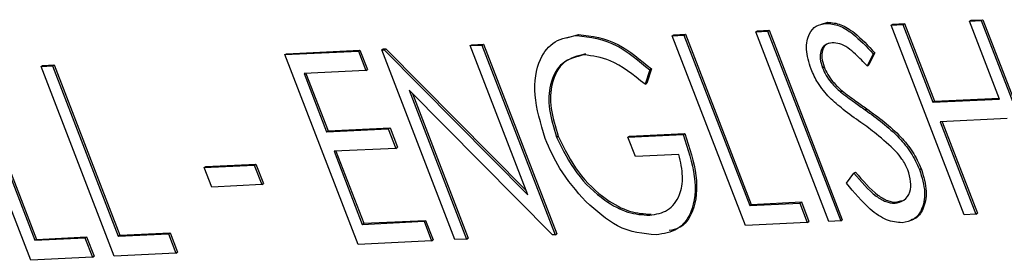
# Model space of a CAD drawing. Header units: inches. Extents: x 0.6 to 33.8, y 0 to 21.7.
# Tile 145 of 172: x 29.7219 to 29.8276, y 16.7199 to 16.7458. Entities that reach past the tile are written whole.
import ezdxf

# ---------------------------------------------------------------- set-up
doc = ezdxf.new("R2010")
doc.units = ezdxf.units.IN
doc.header["$MEASUREMENT"] = 0

msp = doc.modelspace()

# ---------------------------------------------------------------- linework, layer by layer
at = {"color": 7, "linetype": 'Continuous'}
for p, q in [((29.80796, 16.74531), (29.80862, 16.7455)), ((29.80844, 16.74539), (29.80862, 16.7455)), ((29.81542, 16.7452), (29.81559, 16.74531)), ((29.81542, 16.7452), (29.81667, 16.74526)), ((29.82328, 16.72484), (29.81542, 16.7452)), ((29.81559, 16.74531), (29.81685, 16.74537)), ((29.81667, 16.74526), (29.81685, 16.74537)), ((29.81667, 16.74526), (29.8199, 16.73691)), ((29.81685, 16.74537), (29.82007, 16.73702)), ((29.82384, 16.74561), (29.82402, 16.74572)), ((29.82384, 16.74561), (29.8251, 16.74568)), ((29.82707, 16.73726), (29.82384, 16.74561)), ((29.82402, 16.74572), (29.82528, 16.74578)), ((29.8251, 16.74568), (29.82528, 16.74578)), ((29.8251, 16.74568), (29.83296, 16.72531)), ((29.82528, 16.74578), (29.83313, 16.72542)), ((29.78061, 16.74383), (29.78185, 16.7442)), ((29.78168, 16.74409), (29.78185, 16.7442)), ((29.79193, 16.74406), (29.7921, 16.74416)), ((29.79193, 16.74406), (29.79318, 16.74412)), ((29.79979, 16.72369), (29.79193, 16.74406)), ((29.7921, 16.74416), (29.79336, 16.74422)), ((29.79318, 16.74412), (29.79336, 16.74422)), ((29.79318, 16.74412), (29.80024, 16.72584)), ((29.79336, 16.74422), (29.80041, 16.72595)), ((29.80089, 16.74449), (29.80107, 16.7446)), ((29.80089, 16.74449), (29.80215, 16.74456)), ((29.80875, 16.72413), (29.80089, 16.74449)), ((29.80107, 16.7446), (29.80232, 16.74466)), ((29.80215, 16.74456), (29.80232, 16.74466)), ((29.80215, 16.74456), (29.81001, 16.72419)), ((29.80232, 16.74466), (29.81018, 16.7243)), ((29.77023, 16.743), (29.77041, 16.7431)), ((29.77023, 16.743), (29.77148, 16.74306)), ((29.77642, 16.72697), (29.77023, 16.743)), ((29.77041, 16.7431), (29.77166, 16.74317)), ((29.77148, 16.74306), (29.77166, 16.74317)), ((29.77148, 16.74306), (29.77934, 16.72269)), ((29.77166, 16.74317), (29.77952, 16.7228)), ((29.75033, 16.74203), (29.75822, 16.74241)), ((29.75033, 16.74203), (29.7505, 16.74213)), ((29.75819, 16.72166), (29.75033, 16.74203)), ((29.7505, 16.74213), (29.75839, 16.74252)), ((29.75822, 16.74241), (29.75839, 16.74252)), ((29.75822, 16.74241), (29.75902, 16.74032)), ((29.75839, 16.74252), (29.7592, 16.74043)), ((29.76073, 16.74254), (29.7609, 16.74264)), ((29.76073, 16.74254), (29.76099, 16.74255)), ((29.76859, 16.72217), (29.76073, 16.74254)), ((29.7609, 16.74264), (29.76116, 16.74265)), ((29.76099, 16.74255), (29.76116, 16.74265)), ((29.76099, 16.74255), (29.77642, 16.72697)), ((29.76116, 16.74265), (29.77624, 16.72743)), ((29.8135, 16.74213), (29.81285, 16.74082)), ((29.81367, 16.74224), (29.81302, 16.74093)), ((29.8135, 16.74213), (29.81367, 16.74224)), ((29.72415, 16.74075), (29.72432, 16.74086)), ((29.72415, 16.74075), (29.7254, 16.74081)), ((29.73201, 16.72039), (29.72415, 16.74075)), ((29.72432, 16.74086), (29.72558, 16.74092)), ((29.7254, 16.74081), (29.72558, 16.74092)), ((29.7254, 16.74081), (29.73245, 16.72254)), ((29.72558, 16.74092), (29.73263, 16.72264)), ((29.80805, 16.74062), (29.80823, 16.74073)), ((29.81285, 16.74082), (29.81302, 16.74093)), ((29.72304, 16.71995), (29.71518, 16.74031)), ((29.71644, 16.74038), (29.72349, 16.7221)), ((29.71661, 16.74048), (29.72366, 16.7222)), ((29.75902, 16.74032), (29.75239, 16.74)), ((29.75239, 16.74), (29.75481, 16.73373)), ((29.7526, 16.74001), (29.75498, 16.73384)), ((29.75902, 16.74032), (29.7592, 16.74043)), ((29.7895, 16.7404), (29.789, 16.73886)), ((29.78968, 16.7405), (29.78918, 16.73897)), ((29.7895, 16.7404), (29.78968, 16.7405)), ((29.789, 16.73886), (29.78918, 16.73897)), ((29.77906, 16.72268), (29.76367, 16.73822)), ((29.76367, 16.73822), (29.76984, 16.72223)), ((29.76402, 16.73787), (29.77002, 16.72234)), ((29.80999, 16.73803), (29.81016, 16.73814)), ((29.8199, 16.73691), (29.82707, 16.73726)), ((29.8199, 16.73691), (29.82007, 16.73702)), ((29.82007, 16.73702), (29.82703, 16.73735)), ((29.81265, 16.7361), (29.81283, 16.7362)), ((29.82788, 16.73517), (29.8207, 16.73482)), ((29.8207, 16.73482), (29.82453, 16.7249)), ((29.82092, 16.73483), (29.82471, 16.725)), ((29.75481, 16.73373), (29.76144, 16.73406)), ((29.75481, 16.73373), (29.75498, 16.73384)), ((29.75498, 16.73384), (29.76162, 16.73416)), ((29.76144, 16.73406), (29.76162, 16.73416)), ((29.76144, 16.73406), (29.76225, 16.73197)), ((29.76162, 16.73416), (29.76242, 16.73208)), ((29.78717, 16.73318), (29.79309, 16.73347)), ((29.78735, 16.73329), (29.79326, 16.73358)), ((29.79309, 16.73347), (29.79326, 16.73358)), ((29.7795, 16.73317), (29.77968, 16.73327)), ((29.78717, 16.73318), (29.78735, 16.73329)), ((29.78798, 16.7311), (29.78717, 16.73318)), ((29.76225, 16.73197), (29.75561, 16.73165)), ((29.75561, 16.73165), (29.75863, 16.72381)), ((29.75582, 16.73166), (29.75881, 16.72392)), ((29.76225, 16.73197), (29.76242, 16.73208)), ((29.79264, 16.73132), (29.78798, 16.7311)), ((29.74167, 16.7299), (29.74705, 16.73016)), ((29.74184, 16.73001), (29.74722, 16.73027)), ((29.74705, 16.73016), (29.74722, 16.73027)), ((29.74705, 16.73016), (29.74785, 16.72808)), ((29.74722, 16.73027), (29.74803, 16.72818)), ((29.74167, 16.7299), (29.74184, 16.73001)), ((29.74248, 16.72781), (29.74167, 16.7299)), ((29.81064, 16.72822), (29.81143, 16.72931)), ((29.81143, 16.72931), (29.8116, 16.72942)), ((29.81848, 16.72969), (29.81866, 16.72979)), ((29.74785, 16.72808), (29.74248, 16.72781)), ((29.74785, 16.72808), (29.74803, 16.72818)), ((29.80024, 16.72584), (29.80561, 16.7261)), ((29.80024, 16.72584), (29.80041, 16.72595)), ((29.80041, 16.72595), (29.80579, 16.72621)), ((29.80561, 16.7261), (29.80579, 16.72621)), ((29.80561, 16.7261), (29.80642, 16.72402)), ((29.80579, 16.72621), (29.8066, 16.72412)), ((29.81581, 16.72607), (29.81598, 16.72618)), ((29.81598, 16.72618), (29.81657, 16.72638)), ((29.78949, 16.72479), (29.78967, 16.72489)), ((29.82453, 16.7249), (29.82328, 16.72484)), ((29.82453, 16.7249), (29.82471, 16.725)), ((29.75863, 16.72381), (29.76527, 16.72414)), ((29.75863, 16.72381), (29.75881, 16.72392)), ((29.75881, 16.72392), (29.76544, 16.72424)), ((29.76527, 16.72414), (29.76544, 16.72424)), ((29.76527, 16.72414), (29.76608, 16.72205)), ((29.76544, 16.72424), (29.76625, 16.72215)), ((29.80642, 16.72402), (29.79979, 16.72369)), ((29.80642, 16.72402), (29.8066, 16.72412)), ((29.81001, 16.72419), (29.80875, 16.72413)), ((29.81001, 16.72419), (29.81018, 16.7243)), ((29.73245, 16.72254), (29.73783, 16.7228)), ((29.73263, 16.72264), (29.73801, 16.7229)), ((29.73783, 16.7228), (29.73801, 16.7229)), ((29.73783, 16.7228), (29.73864, 16.72071)), ((29.73801, 16.7229), (29.73882, 16.72082)), ((29.77934, 16.72269), (29.77952, 16.7228)), ((29.72349, 16.7221), (29.72887, 16.72236)), ((29.72349, 16.7221), (29.72366, 16.7222)), ((29.72366, 16.7222), (29.72904, 16.72247)), ((29.72887, 16.72236), (29.72904, 16.72247)), ((29.72887, 16.72236), (29.72967, 16.72027)), ((29.72904, 16.72247), (29.72985, 16.72038)), ((29.73245, 16.72254), (29.73263, 16.72264)), ((29.76608, 16.72205), (29.75819, 16.72166)), ((29.76608, 16.72205), (29.76625, 16.72215)), ((29.76984, 16.72223), (29.76859, 16.72217)), ((29.76984, 16.72223), (29.77002, 16.72234)), ((29.77934, 16.72269), (29.77906, 16.72268)), ((29.73864, 16.72071), (29.73201, 16.72039)), ((29.73864, 16.72071), (29.73882, 16.72082)), ((29.72967, 16.72027), (29.72304, 16.71995)), ((29.72967, 16.72027), (29.72985, 16.72038))]:
    msp.add_line(p, q, dxfattribs=at)
for points, knots in [([(29.80683, 16.74047), (29.80661, 16.7412), (29.80617, 16.74265), (29.80652, 16.74427), (29.80733, 16.74519), (29.80807, 16.74533), (29.80844, 16.74539)], [0, 0, 0, 0, 0.2795526, 0.5587984, 0.7793777, 1, 1, 1, 1]), ([(29.80844, 16.74539), (29.8089, 16.74535), (29.8098, 16.74527), (29.81161, 16.74414), (29.81278, 16.74289), (29.8135, 16.74213)], [0, 0, 0, 0, 0.27975, 0.559501, 1, 1, 1, 1]), ([(29.80862, 16.7455), (29.80907, 16.74546), (29.80998, 16.74538), (29.81179, 16.74425), (29.81296, 16.743), (29.81367, 16.74224)], [0, 0, 0, 0, 0.2797499, 0.5595012, 1, 1, 1, 1]), ([(29.77828, 16.73303), (29.7778, 16.73463), (29.77685, 16.73783), (29.77748, 16.74151), (29.7792, 16.74366), (29.78085, 16.74395), (29.78168, 16.74409)], [0, 0, 0, 0, 0.2795897, 0.5590718, 0.7794111, 1, 1, 1, 1]), ([(29.78168, 16.74409), (29.7831, 16.74391), (29.78565, 16.7436), (29.78832, 16.74138), (29.7895, 16.7404)], [0, 0, 0, 0, 0.558579, 1, 1, 1, 1]), ([(29.78185, 16.7442), (29.78327, 16.74402), (29.78582, 16.7437), (29.7885, 16.74148), (29.78968, 16.7405)], [0, 0, 0, 0, 0.558579, 1, 1, 1, 1]), ([(29.80911, 16.7433), (29.80884, 16.74325), (29.80829, 16.74316), (29.80785, 16.74249), (29.80774, 16.7416), (29.80795, 16.74095), (29.80805, 16.74062)], [0, 0, 0, 0, 0.280274, 0.559931, 0.77992, 1, 1, 1, 1]), ([(29.80881, 16.74326), (29.80871, 16.74324), (29.80835, 16.74315), (29.80804, 16.74259), (29.80792, 16.74171), (29.80812, 16.74105), (29.80823, 16.74073)], [0, 0, 0, 0, 0.128389, 0.467063, 0.733476, 1, 1, 1, 1]), ([(29.81285, 16.74082), (29.81244, 16.74125), (29.81176, 16.74195), (29.81077, 16.74279), (29.80989, 16.74325), (29.80937, 16.74328), (29.80911, 16.7433)], [0, 0, 0, 0, 0.340409, 0.560482, 0.78018, 1, 1, 1, 1]), ([(29.78244, 16.742), (29.78162, 16.7418), (29.77997, 16.7414), (29.77874, 16.73912), (29.77857, 16.73622), (29.77919, 16.73419), (29.7795, 16.73317)], [0, 0, 0, 0, 0.279847, 0.559555, 0.779847, 1, 1, 1, 1]), ([(29.78261, 16.7421), (29.78179, 16.7419), (29.78014, 16.7415), (29.77892, 16.73923), (29.77874, 16.73633), (29.77937, 16.73429), (29.77968, 16.73327)], [0, 0, 0, 0, 0.279847, 0.559555, 0.779847, 1, 1, 1, 1]), ([(29.789, 16.73886), (29.78774, 16.73985), (29.78548, 16.74163), (29.78337, 16.74189), (29.78244, 16.742)], [0, 0, 0, 0, 0.55984, 1, 1, 1, 1]), ([(29.80823, 16.74073), (29.80835, 16.74044), (29.8086, 16.73988), (29.80927, 16.73895), (29.80982, 16.73845), (29.81016, 16.73814)], [0, 0, 0, 0, 0.279946, 0.559774, 1, 1, 1, 1]), ([(29.80881, 16.73741), (29.80836, 16.73793), (29.80755, 16.73885), (29.80705, 16.73998), (29.80683, 16.74047)], [0, 0, 0, 0, 0.55984, 1, 1, 1, 1]), ([(29.80805, 16.74062), (29.80818, 16.74034), (29.80843, 16.73977), (29.80909, 16.73885), (29.80965, 16.73834), (29.80999, 16.73803)], [0, 0, 0, 0, 0.279946, 0.559774, 1, 1, 1, 1]), ([(29.80999, 16.73803), (29.81048, 16.73766), (29.81137, 16.73699), (29.81226, 16.73637), (29.81265, 16.7361)], [0, 0, 0, 0, 0.559906, 1, 1, 1, 1]), ([(29.81016, 16.73814), (29.81066, 16.73777), (29.81154, 16.7371), (29.81243, 16.73648), (29.81283, 16.7362)], [0, 0, 0, 0, 0.559906, 1, 1, 1, 1]), ([(29.81217, 16.73475), (29.81153, 16.7352), (29.81039, 16.736), (29.80929, 16.73698), (29.80881, 16.73741)], [0, 0, 0, 0, 0.560413, 1, 1, 1, 1]), ([(29.81265, 16.7361), (29.81389, 16.7352), (29.81562, 16.73394), (29.81761, 16.73154), (29.81819, 16.7303), (29.81848, 16.72969)], [0, 0, 0, 0, 0.560115, 0.780284, 1, 1, 1, 1]), ([(29.81283, 16.7362), (29.81407, 16.7353), (29.8158, 16.73404), (29.81778, 16.73164), (29.81837, 16.73041), (29.81866, 16.72979)], [0, 0, 0, 0, 0.5601154, 0.7802838, 1, 1, 1, 1]), ([(29.81594, 16.73163), (29.81525, 16.73228), (29.81402, 16.73344), (29.81273, 16.73435), (29.81217, 16.73475)], [0, 0, 0, 0, 0.559496, 1, 1, 1, 1]), ([(29.79309, 16.73347), (29.7936, 16.73193), (29.79461, 16.72885), (29.79424, 16.72514), (29.79258, 16.72306), (29.79099, 16.72281), (29.79019, 16.72269)], [0, 0, 0, 0, 0.2803512, 0.5593674, 0.7793709, 1, 1, 1, 1]), ([(29.79326, 16.73358), (29.79377, 16.73203), (29.79479, 16.72895), (29.79439, 16.72528), (29.79308, 16.72343), (29.79195, 16.72321), (29.7916, 16.72314)], [0, 0, 0, 0, 0.319158, 0.636796, 0.887253, 1, 1, 1, 1]), ([(29.78264, 16.72625), (29.78164, 16.72738), (29.77985, 16.72942), (29.77876, 16.73192), (29.77828, 16.73303)], [0, 0, 0, 0, 0.559317, 1, 1, 1, 1]), ([(29.7795, 16.73317), (29.78017, 16.73183), (29.78149, 16.72915), (29.78445, 16.72639), (29.78721, 16.72493), (29.78873, 16.72483), (29.78949, 16.72479)], [0, 0, 0, 0, 0.279061, 0.558584, 0.779236, 1, 1, 1, 1]), ([(29.77968, 16.73327), (29.78034, 16.73194), (29.78167, 16.72925), (29.78462, 16.7265), (29.78738, 16.72504), (29.78891, 16.72494), (29.78967, 16.72489)], [0, 0, 0, 0, 0.279061, 0.558584, 0.779236, 1, 1, 1, 1]), ([(29.78949, 16.72479), (29.79018, 16.7249), (29.79156, 16.72513), (29.79275, 16.72673), (29.79317, 16.72889), (29.79282, 16.73051), (29.79264, 16.73132)], [0, 0, 0, 0, 0.280254, 0.559912, 0.779941, 1, 1, 1, 1]), ([(29.81722, 16.72965), (29.81702, 16.73006), (29.81668, 16.73078), (29.81617, 16.73137), (29.81594, 16.73163)], [0, 0, 0, 0, 0.55899, 1, 1, 1, 1]), ([(29.81143, 16.72931), (29.8122, 16.7284), (29.81328, 16.72714), (29.81486, 16.72616), (29.81549, 16.7261), (29.81581, 16.72607)], [0, 0, 0, 0, 0.559321, 0.779782, 1, 1, 1, 1]), ([(29.8116, 16.72942), (29.81238, 16.72851), (29.81346, 16.72724), (29.81504, 16.72627), (29.81567, 16.72621), (29.81598, 16.72618)], [0, 0, 0, 0, 0.559321, 0.779782, 1, 1, 1, 1]), ([(29.81581, 16.72607), (29.81616, 16.72614), (29.81687, 16.72629), (29.81747, 16.72716), (29.8176, 16.72836), (29.81734, 16.72922), (29.81722, 16.72965)], [0, 0, 0, 0, 0.280276, 0.560148, 0.780153, 1, 1, 1, 1]), ([(29.81848, 16.72969), (29.81873, 16.72885), (29.81921, 16.72717), (29.81878, 16.72535), (29.8179, 16.72421), (29.81704, 16.72406), (29.81661, 16.72398)], [0, 0, 0, 0, 0.279183, 0.559085, 0.779446, 1, 1, 1, 1]), ([(29.81866, 16.72979), (29.8189, 16.72895), (29.81939, 16.72727), (29.81894, 16.72547), (29.81827, 16.72448), (29.8177, 16.72435), (29.81754, 16.72431)], [0, 0, 0, 0, 0.323337, 0.647507, 0.902719, 1, 1, 1, 1]), ([(29.81661, 16.72398), (29.81607, 16.72403), (29.81497, 16.72413), (29.81279, 16.72559), (29.81146, 16.72722), (29.81064, 16.72822)], [0, 0, 0, 0, 0.27988, 0.559666, 1, 1, 1, 1]), ([(29.79019, 16.72269), (29.78882, 16.7228), (29.78636, 16.723), (29.78378, 16.72525), (29.78264, 16.72625)], [0, 0, 0, 0, 0.559617, 1, 1, 1, 1])]:
    msp.add_open_spline(points, degree=3, knots=knots, dxfattribs=at)

doc.saveas('drawing.dxf')
